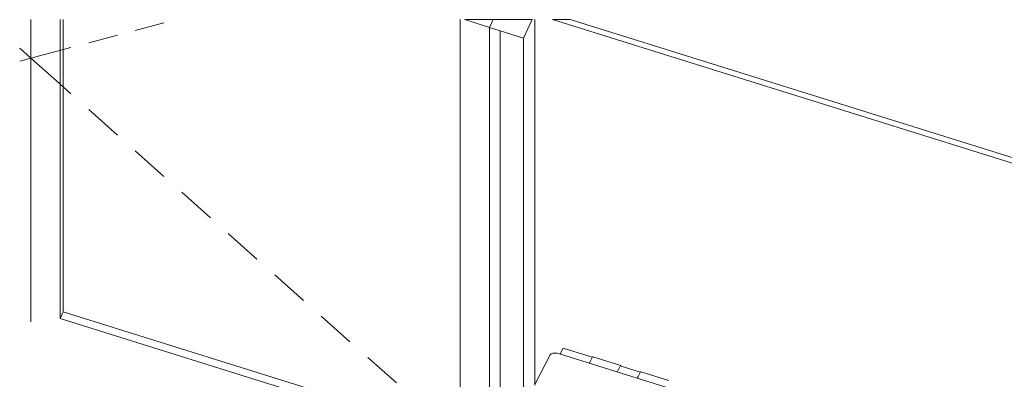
# Model space of a CAD drawing. Header units: millimetres. Extents: x -21126 to 28102, y -1237 to 9397.
# Tile 15 of 226: x -21126 to -19463, y 8008 to 8616. Entities that reach past the tile are written whole.
import ezdxf

# ---------------------------------------------------------------- set-up
doc = ezdxf.new("R2010")
doc.units = ezdxf.units.MM
doc.header["$MEASUREMENT"] = 0
doc.linetypes.add('Wipeout_Contour', pattern=[1000, 0, -1000])
for name, color, linetype in [('Nuevo_09_EI_Mobiliari general', 7, 'Continuous'), ('Nuevo_Puertas Archicad', 7, 'Continuous'), ('Nuevo_Ventanas Archicad', 7, 'Continuous')]:
    doc.layers.add(name, color=color, linetype=linetype)
for name, color, linetype, lineweight in [('Nuevo_09_EI_Mobiliari general_Pluma_Nº__1', 7, 'Continuous', 5), ('Nuevo_Puertas Archicad_Pluma_Nº__1', 7, 'Continuous', 5), ('Nuevo_Ventanas Archicad_Pluma_Nº__1', 7, 'Continuous', 5)]:
    doc.layers.add(name, color=color, linetype=linetype, lineweight=lineweight)
doc.layers.add('Nuevo_Puertas Archicad_Pluma_Nº__3', color=7, linetype='Continuous', lineweight=5, true_color=0xa4a4a4)
doc.layers.add('Nuevo_Puertas Archicad_Pluma_Nº__43', color=7, linetype='Continuous', lineweight=5, true_color=0xa4a4a6)

# ---------------------------------------------------------------- blocks, each defined once
blk = doc.blocks.new('Elem Sección_85_1')
at = {"layer": 'Nuevo_Puertas Archicad', "linetype": 'Continuous', "lineweight": 0, "true_color": 0xffffff}
h = blk.add_hatch(dxfattribs=at)
h.set_pattern_fill('Hormigón_en_Masa_0001', style=0, pattern_type=2)
h.set_pattern_definition([(0, (0, 0), (0, 779.423), [48.75, -401.25]), (0, (225, 389.7), (0, 779.423), [48.75, -401.25]), (60, (0, 0), (-675, 389.711), [48.75, -401.25]), (60, (450, 0), (-675, 389.711), [48.75, -401.25]), (120, (48.75, 0), (675, 389.711), [48.75, -401.25]), (120, (498.75, 0), (675, 389.711), [48.75, -401.25]), (0, (0, 75), (0, 150), [0, -150, 0, -225]), (45, (75, 75), (-106.066, 106.066), [0, -112.5, 0, -187.5])])
h.paths.add_polyline_path([(-20374.6, 8616.1), (-20332.8, 8603), (-20326.6, 8616.1)])
at = {"layer": 'Nuevo_Puertas Archicad_Pluma_Nº__1', "color": 7, "linetype": 'Continuous', "lineweight": 5}
blk.add_line((-20326.6, 8616.1), (-20332.8, 8603), dxfattribs=at)
at = {"layer": 'Nuevo_Puertas Archicad_Pluma_Nº__1', "color": 7, "linetype": 'Continuous', "lineweight": 5, "flags": 128}
for points in [[(-20374.6, 8616.1), (-20332.8, 8603), (-20314.9, 8597.4)], [(-20306.2, 8616.1), (-20326.6, 8616.1), (-20374.6, 8616.1)]]:
    blk.add_lwpolyline(points, dxfattribs=at)
at = {"layer": 'Nuevo_Puertas Archicad_Pluma_Nº__3', "color": 253, "linetype": 'Continuous', "lineweight": 5, "true_color": 0xa4a4a4}
for p, q in [((-21107.7, 8126), (-21107.7, 8616.1)), ((-21058.2, 8616.1), (-21058.2, 8110.5)), ((-20882.8, 8610.6), (-20931.2, 8597.8)), ((-20382.3, 7899.4), (-20382.3, 8616.1)), ((-20332.8, 8603), (-20332.8, 7884)), ((-20961.4, 8589.8), (-21009.8, 8577)), ((-21040, 8569), (-21059.4, 8563.9)), ((-21126.5, 8567.8), (-21107.8, 8551.1)), ((-21059.4, 8563.9), (-21107.8, 8551.1)), ((-21126.5, 8546.1), (-21107.8, 8551.1)), ((-21059.4, 8508.1), (-21107.8, 8551.1)), ((-21040, 8490.8), (-21059.4, 8508.1)), ((-20961.4, 8421), (-21009.8, 8464)), ((-20882.8, 8351.1), (-20931.2, 8394.1)), ((-20804.3, 8281.2), (-20852.6, 8324.2)), ((-20725.7, 8211.3), (-20774, 8254.3)), ((-20647.1, 8141.4), (-20695.5, 8184.4)), ((-21107.7, 8104.9), (-21107.7, 8126)), ((-21058.2, 8110.5), (-21052.9, 8121.8)), ((-21058.2, 8110.5), (-20382.3, 7899.4)), ((-20568.5, 8071.5), (-20616.9, 8114.5)), ((-20490, 8001.6), (-20538.3, 8044.7)), ((-20411.4, 7931.8), (-20459.7, 7974.8)), ((-20334.3, 7863.2), (-20381.2, 7904.9)), ((-20332.8, 7884), (-20332.8, 7862.8)), ((-20314.9, 7878.4), (-20314.9, 7857.3))]:
    blk.add_line(p, q, dxfattribs=at)
at = {"layer": 'Nuevo_Puertas Archicad_Pluma_Nº__43', "color": 253, "linetype": 'Continuous', "lineweight": 5, "true_color": 0xa4a4a6}
for p, q in [((-21052.9, 8121.8), (-21052.9, 8616.1)), ((-20382.3, 7912.4), (-21052.9, 8121.8))]:
    blk.add_line(p, q, dxfattribs=at)
blk = doc.blocks.new('Elem Sección_86_1')
at = {"color": 254, "linetype": 'Wipeout_Contour', "lineweight": 0, "ltscale": 88152.458745}
blk.add_wipeout([(-20306.2, 8616.1), (-20314.9, 8597.4), (-20275.3, 8585), (-20260.7, 8616.1)], dxfattribs=at).dxf.layer = 'Nuevo_Ventanas Archicad'
at = {"color": 254, "linetype": 'Wipeout_Contour', "lineweight": 0, "ltscale": 83900.383213}
blk.add_wipeout([(-20226.2, 8616.1), (-18301, 8014.8), (-18297.2, 8022.9), (-20196.5, 8616.1)], dxfattribs=at).dxf.layer = 'Nuevo_Ventanas Archicad'
at = {"layer": 'Nuevo_Ventanas Archicad_Pluma_Nº__1', "color": 7, "linetype": 'Continuous', "lineweight": 5}
for p, q in [((-20260.7, 8616.1), (-20306.2, 8616.1)), ((-20260.7, 8616.1), (-20275.3, 8585)), ((-20256.3, 8616.1), (-20256.3, 7997.7)), ((-20226.2, 8616.1), (-18301, 8014.8)), ((-20314.9, 8597.4), (-20314.9, 7878.4)), ((-20314.9, 8597.4), (-20275.3, 8585)), ((-20275.3, 7866), (-20275.3, 8585))]:
    blk.add_line(p, q, dxfattribs=at)
at = {"layer": 'Nuevo_Ventanas Archicad_Pluma_Nº__1', "color": 7, "linetype": 'Continuous', "lineweight": 5, "flags": 128}
blk.add_lwpolyline([(-18297.2, 8022.9), (-20196.5, 8616.1), (-20226.2, 8616.1)], dxfattribs=at)
blk = doc.blocks.new('Elem Sección_92_1')
at = {"layer": 'Nuevo_09_EI_Mobiliari general_Pluma_Nº__1', "color": 7, "linetype": 'Continuous', "lineweight": 5}
for p, q in [((-20212.1, 8053.3), (-20212.5, 8052)), ((-20208.4, 8060.4), (-20212.1, 8053.3)), ((-20208.1, 8060.5), (-20208.4, 8060.4)), ((-20208.1, 8060.5), (-20168.4, 8048.1)), ((-20230.3, 8049.2), (-20255.8, 7999)), ((-20228.5, 8050.8), (-20230.3, 8049.2)), ((-20225.8, 8051.8), (-20228.5, 8050.8)), ((-20222.4, 8052.2), (-20225.8, 8051.8)), ((-20218.5, 8051.9), (-20222.4, 8052.2)), ((-20214.4, 8050.9), (-20218.5, 8051.9)), ((-19500.8, 7828.1), (-20214.4, 8050.9)), ((-20212.5, 8052), (-20212.7, 8050.4)), ((-20158.9, 8045.1), (-20168.4, 8048.1)), ((-20163.3, 8036.1), (-20163.5, 8035)), ((-20162.6, 8038.1), (-20163.3, 8036.1)), ((-20158.6, 8045.8), (-20162.6, 8038.1)), ((-20158.1, 8046), (-20158.6, 8045.8)), ((-20110.9, 8031.2), (-20158.1, 8046)), ((-20116.1, 8021.3), (-20116.2, 8020.3)), ((-20115.4, 8023.4), (-20116.1, 8021.3)), ((-20111.3, 8031), (-20115.4, 8023.4)), ((-20077.9, 8019.8), (-20111.7, 8030.4)), ((-20110.9, 8031.2), (-20111.3, 8031)), ((-20111, 8030.2), (-20110.9, 8031.2)), ((-20077.6, 8020.5), (-20081.6, 8012.8)), ((-20077.1, 8020.7), (-20077.6, 8020.5)), ((-20029.8, 8005.9), (-20077.1, 8020.7)), ((-20082.3, 8010.8), (-20082.4, 8009.7)), ((-20081.6, 8012.8), (-20082.3, 8010.8))]:
    blk.add_line(p, q, dxfattribs=at)

msp = doc.modelspace()

# ---------------------------------------------------------------- block references
at = {"layer": 'Nuevo_Puertas Archicad', "lineweight": 0}
msp.add_blockref('Elem Sección_85_1', (0, 0), dxfattribs=at)

# ---------------------------------------------------------------- next in the draw order: block references
at = {"layer": 'Nuevo_Ventanas Archicad', "lineweight": 0}
msp.add_blockref('Elem Sección_86_1', (0, 0), dxfattribs=at)

# ---------------------------------------------------------------- next in the draw order: block references
at = {"layer": 'Nuevo_09_EI_Mobiliari general', "lineweight": 0}
msp.add_blockref('Elem Sección_92_1', (0, 0), dxfattribs=at)

doc.saveas('drawing.dxf')
